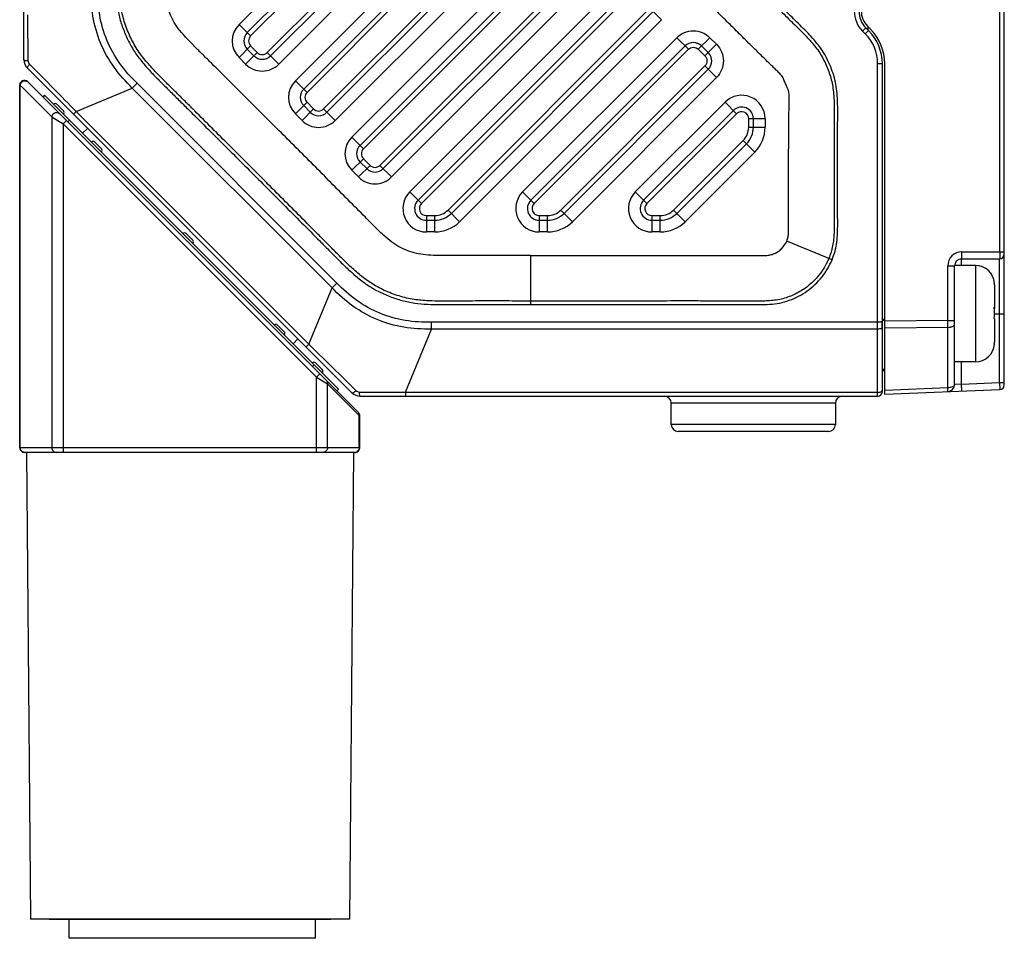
# Model space of a CAD drawing. Header units: millimetres. Extents: x -330 to -25, y 175 to 679.
# Tile 29 of 40: x -215 to -174, y 578 to 618. Entities that reach past the tile are written whole.
import ezdxf

# ---------------------------------------------------------------- set-up
doc = ezdxf.new("R2010")
doc.units = ezdxf.units.MM
doc.header["$LTSCALE"] = 23.1
doc.layers.add('09_ALL_ROUNDS', color=7, linetype='CONTINUOUS')
doc.layers.add('20_ALL_FEATURES', color=7, linetype='CONTINUOUS')

msp = doc.modelspace()

# ---------------------------------------------------------------- linework, layer by layer
at = {"layer": '09_ALL_ROUNDS', "color": 7}
for p, q in [((-215.31563, 615.93779), (-215.31563, 650.59931)), ((-205.7927, 617.09716), (-190.0692, 632.82223)), ((-189.50849, 631.403), (-204.80272, 616.10725)), ((-205.50984, 616.10723), (-205.79268, 616.39007)), ((-215.16918, 615.58423), (-201.3307, 601.74575)), ((-178.71563, 601.79931), (-178.71563, 615.77088)), ((-200.97715, 601.59931), (-178.91563, 601.59931)), ((-187.71563, 600.39931), (-187.71563, 601.29931)), ((-180.71563, 601.29931), (-180.71563, 600.39931)), ((-181.01563, 600.09931), (-187.41563, 600.09931))]:
    msp.add_line(p, q, dxfattribs=at)
at = {"layer": '09_ALL_ROUNDS', "color": 4}
for p, q in [((-205.65127, 616.95575), (-189.92777, 632.68081)), ((-189.64991, 631.54441), (-204.94414, 616.24866)), ((-205.65127, 616.95575), (-206.14627, 617.4507)), ((-206.14624, 616.03652), (-205.65126, 616.53149)), ((-205.36842, 616.24865), (-205.65126, 616.53149)), ((-205.86339, 615.75368), (-206.14624, 616.03652)), ((-205.86339, 615.75368), (-205.36842, 616.24865)), ((-204.44915, 615.75371), (-204.94414, 616.24866)), ((-215.07636, 615.75574), (-214.9954, 615.67331)), ((-178.91563, 601.59931), (-178.91563, 615.77088)), ((-213.09243, 613.74201), (-210.69612, 614.7346)), ((-210.69612, 614.7346), (-210.48966, 614.94105)), ((-202.18034, 606.21882), (-210.69612, 614.7346)), ((-201.97388, 606.42527), (-210.48966, 614.94105)), ((-213.09243, 613.74201), (-213.2097, 613.62475)), ((-213.09243, 613.74201), (-203.17293, 603.8225)), ((-202.18034, 606.21882), (-201.97388, 606.42527)), ((-203.17293, 603.8225), (-202.18034, 606.21882)), ((-178.91563, 604.75343), (-197.9377, 604.75343)), ((-197.9377, 604.46146), (-197.9377, 604.75343)), ((-199.05455, 601.76514), (-197.9377, 604.46146)), ((-178.91563, 604.46146), (-197.9377, 604.46146)), ((-203.17293, 603.8225), (-203.29019, 603.70524)), ((-201.31873, 601.99527), (-201.15922, 601.8386)), ((-199.05455, 601.76514), (-178.91563, 601.76514)), ((-199.05455, 601.76514), (-199.05455, 601.59931)), ((-180.71563, 601.29931), (-187.71563, 601.29931)), ((-180.71563, 600.39931), (-187.71563, 600.39931))]:
    msp.add_line(p, q, dxfattribs=at)
for centre, radius, start, end in [((-205.43913, 616.74363), 1, 135.00285, 225), ((-205.43913, 616.74363), 0.3, 135.00285, 225), ((-214.92659, 615.9026), 0.20976, 180.514932, 224.438799), ((-205.15629, 616.46078), 0.3, 225, 315.00285), ((-205.15629, 616.46078), 1, 225, 315.00285), ((-180.48719, 604.63353), 1.76205, 3.772416, 4.84164), ((-180.41306, 604.63501), 1.68785, 355.080803, 357.274451), ((-180.47135, 604.63458), 1.74617, 2.700078, 3.772301), ((-180.43802, 604.63586), 1.71282, 357.287798, 2.70992), ((-201.01234, 601.98836), 0.20977, 225.555173, 269.484553)]:
    msp.add_arc(centre, radius, start, end, dxfattribs=at)
at = {"layer": '09_ALL_ROUNDS', "color": 7}
for centre, radius, start, end in [((-205.43913, 616.74363), 0.5, 135.00285, 225), ((-186.61977, 616.13916), 0.5, 86.391695, 93.001505), ((-214.81563, 615.93779), 0.5, 180, 224.998117), ((-205.15629, 616.46078), 0.5, 225, 315.00285), ((-200.97715, 602.09931), 0.5, 225, 270), ((-178.91563, 601.79931), 0.2, 270, 0), ((-188.01563, 601.29931), 0.3, 0, 90), ((-180.41563, 601.29931), 0.3, 90, 180), ((-187.41563, 600.39931), 0.3, 180, 270), ((-181.01563, 600.39931), 0.3, 270, 0)]:
    msp.add_arc(centre, radius, start, end, dxfattribs=at)
at = {"layer": '09_ALL_ROUNDS', "color": 4}
for points, knots in [([(-210.69612, 614.7346), (-210.98004, 615.00833), (-211.51065, 615.59918), (-212.09106, 616.64208), (-212.41804, 617.78993), (-212.46076, 618.58292), (-212.45348, 618.97724)], [0, 0, 0, 0, 0.25003554, 0.5, 0.74996441, 1, 1, 1, 1]), ([(-210.48966, 614.94105), (-210.76259, 615.19861), (-211.2633, 615.7648), (-211.82014, 616.7543), (-212.126, 617.84771), (-212.1725, 618.60213), (-212.16151, 618.97724)], [0, 0, 0, 0, 0.25004884, 0.50000032, 0.74995101, 1, 1, 1, 1]), ([(-215.13634, 615.90071), (-215.13769, 616.06336), (-215.14302, 616.71658), (-215.14917, 617.3698), (-215.14979, 617.86039)], [0, 0, 0, 0, 0.24899986, 1, 1, 1, 1]), ([(-215.31563, 615.93779), (-215.31563, 615.93212), (-215.29478, 615.92157), (-215.26164, 615.91408), (-215.20396, 615.90543), (-215.1608, 615.90216), (-215.13634, 615.90071)], [0, 0, 0, 0, 0.09123245, 0.29429794, 0.60533082, 1, 1, 1, 1]), ([(-215.16918, 615.58423), (-215.17433, 615.58938), (-215.17277, 615.61437), (-215.14306, 615.67166), (-215.10604, 615.72075), (-215.07634, 615.75572)], [0, 0, 0, 0, 0.10884177, 0.31424848, 1, 1, 1, 1]), ([(-214.9954, 615.67331), (-214.6802, 615.35237), (-214.04641, 614.70808), (-213.413, 614.06339), (-213.09243, 613.74201)], [0, 0, 0, 0, 0.49773672, 1, 1, 1, 1]), ([(-197.9377, 604.75343), (-198.31281, 604.74256), (-199.06722, 604.78886), (-200.16065, 605.0948), (-201.15008, 605.65169), (-201.71642, 606.15226), (-201.97388, 606.42527)], [0, 0, 0, 0, 0.25004884, 0.50000032, 0.74995101, 1, 1, 1, 1]), ([(-197.9377, 604.46146), (-198.33202, 604.45425), (-199.12501, 604.49685), (-200.27286, 604.82388), (-201.31572, 605.40432), (-201.90666, 605.93485), (-202.18034, 606.21882)], [0, 0, 0, 0, 0.25003554, 0.5, 0.74996441, 1, 1, 1, 1]), ([(-178.80494, 604.76153), (-178.81343, 604.76019), (-178.85012, 604.7553), (-178.8872, 604.7534), (-178.91563, 604.75343)], [0, 0, 0, 0, 0.23206005, 1, 1, 1, 1]), ([(-178.73143, 604.78225), (-178.74091, 604.77696), (-178.76543, 604.76884), (-178.79044, 604.76382), (-178.80494, 604.76153)], [0, 0, 0, 0, 0.42511914, 1, 1, 1, 1]), ([(-178.73143, 604.78225), (-178.72905, 604.78355), (-178.72217, 604.78767), (-178.71563, 604.79508), (-178.71563, 604.80062)], [0, 0, 0, 0, 0.32874072, 1, 1, 1, 1]), ([(-178.80494, 604.46956), (-178.81343, 604.46821), (-178.85012, 604.46333), (-178.8872, 604.46142), (-178.91563, 604.46146)], [0, 0, 0, 0, 0.23206005, 1, 1, 1, 1]), ([(-178.73143, 604.49028), (-178.74091, 604.48499), (-178.76543, 604.47686), (-178.79044, 604.47185), (-178.80494, 604.46956)], [0, 0, 0, 0, 0.42511914, 1, 1, 1, 1]), ([(-178.73143, 604.49028), (-178.72905, 604.49164), (-178.72228, 604.49589), (-178.71563, 604.50319), (-178.71563, 604.50869)], [0, 0, 0, 0, 0.33239391, 1, 1, 1, 1]), ([(-203.17293, 603.8225), (-202.86447, 603.51483), (-202.2456, 602.90655), (-201.627, 602.29803), (-201.31873, 601.99527)], [0, 0, 0, 0, 0.50206845, 1, 1, 1, 1]), ([(-201.3307, 601.74575), (-201.32556, 601.74061), (-201.30057, 601.74217), (-201.24328, 601.77188), (-201.19419, 601.8089), (-201.15922, 601.8386)], [0, 0, 0, 0, 0.10884188, 0.31424866, 1, 1, 1, 1]), ([(-201.01422, 601.7786), (-200.85157, 601.77724), (-200.19836, 601.77192), (-199.54513, 601.76576), (-199.05455, 601.76514)], [0, 0, 0, 0, 0.24899988, 1, 1, 1, 1]), ([(-200.97715, 601.59931), (-200.98281, 601.59931), (-200.99336, 601.62016), (-201.00085, 601.6533), (-201.00951, 601.71098), (-201.01277, 601.75414), (-201.01422, 601.7786)], [0, 0, 0, 0, 0.09123251, 0.29429799, 0.60533084, 1, 1, 1, 1]), ([(-178.91563, 601.76514), (-178.89208, 601.76514), (-178.84724, 601.76855), (-178.78698, 601.78393), (-178.74124, 601.80677), (-178.72092, 601.8309), (-178.71736, 601.84291)], [0, 0, 0, 0, 0.31697042, 0.60226851, 0.83140698, 1, 1, 1, 1])]:
    msp.add_open_spline(points, degree=3, knots=knots, dxfattribs=at)
msp.add_open_spline([(-178.71736, 601.84291), (-178.71624, 601.84668), (-178.71563, 601.85065), (-178.71563, 601.85459)], degree=3, dxfattribs=at)
at = {"layer": '20_ALL_FEATURES', "color": 7}
for p, q in [((-173.51563, 602.0851), (-173.51563, 658.11148)), ((-203.38854, 614.693), (-190.0692, 628.01366)), ((-202.39855, 613.70308), (-189.50849, 626.59443)), ((-200.98438, 612.28883), (-190.0692, 623.2051)), ((-199.99439, 611.29892), (-189.50849, 621.78587)), ((-198.51205, 609.95284), (-189.41026, 619.05553)), ((-197.0928, 609.39224), (-188.48389, 618.002)), ((-179.42274, 617.30641), (-179.30141, 617.18509)), ((-179.2307, 617.25577), (-179.35202, 617.37709)), ((-179.31563, 617.19931), (-179.31563, 617.33609)), ((-193.70396, 609.95284), (-187.12925, 616.52821)), ((-186.42233, 616.52843), (-186.13918, 616.24537)), ((-192.28471, 609.39224), (-186.13922, 615.53834)), ((-178.61563, 601.68639), (-178.61563, 615.77084)), ((-215.49795, 599.40589), (-215.49795, 614.86447)), ((-201.05653, 600.90589), (-215.15653, 615.00589)), ((-214.4445, 614.43529), (-214.51336, 614.36272)), ((-214.4445, 614.43529), (-201.90502, 601.89581)), ((-213.91478, 614.04699), (-213.63194, 613.76415)), ((-203.10568, 613.70307), (-203.38852, 613.98591)), ((-213.44012, 613.29175), (-213.37174, 613.36253)), ((-188.89587, 609.95284), (-185.0692, 613.7799)), ((-184.21563, 613.06774), (-184.21563, 613.42636)), ((-212.60108, 613.01613), (-212.81877, 612.80956)), ((-212.29935, 612.43156), (-212.01651, 612.14872)), ((-184.50849, 612.36067), (-187.47662, 609.39224)), ((-200.70151, 611.2989), (-200.98436, 611.58175)), ((-198.15848, 609.09931), (-197.79994, 609.09931)), ((-193.35039, 609.09931), (-192.99185, 609.09931)), ((-188.5423, 609.09931), (-188.18377, 609.09931)), ((-208.39935, 608.53156), (-208.11651, 608.24872)), ((-175.63767, 602.09522), (-175.63901, 607.15647)), ((-174.73901, 607.16989), (-175.63872, 607.16965)), ((-175.33909, 607.45655), (-173.71558, 607.45698)), ((-173.94036, 606.42022), (-173.94036, 606.41944)), ((-173.9388, 606.3506), (-173.93854, 605.40004)), ((-173.94168, 605.38837), (-173.9419, 605.40187)), ((-173.93854, 605.38826), (-173.93853, 605.34001)), ((-204.49935, 604.63156), (-204.21651, 604.34872)), ((-173.93841, 604.90019), (-173.93815, 603.90185)), ((-203.63194, 604.04699), (-203.83851, 603.8293)), ((-173.93967, 603.81998), (-173.93967, 603.82076)), ((-202.94245, 602.93324), (-203.01439, 602.86375)), ((-202.88392, 603.01613), (-202.60108, 602.73328)), ((-174.73793, 603.06989), (-175.63793, 603.06965)), ((-178.71563, 602.69927), (-178.61563, 602.69665)), ((-201.97758, 601.82695), (-201.90502, 601.89581)), ((-178.61563, 601.68639), (-173.70753, 601.88527)), ((-200.99795, 599.40589), (-200.99795, 600.76447)), ((-201.19795, 599.20589), (-215.29795, 599.20589)), ((-215.20974, 599.20589), (-215.03607, 579.30589)), ((-201.26241, 599.20589), (-201.43607, 579.30589)), ((-201.43607, 579.30589), (-215.03607, 579.30589)), ((-202.23624, 579.29347), (-214.23591, 579.29347)), ((-213.38192, 578.49347), (-213.38192, 579.29347)), ((-202.88192, 578.49347), (-202.88192, 579.29347)), ((-202.88199, 578.49347), (-213.38185, 578.49347))]:
    msp.add_line(p, q, dxfattribs=at)
at = {"layer": '20_ALL_FEATURES', "color": 4}
for p, q in [((-173.70772, 607.75698), (-173.70772, 652.44012)), ((-190.42277, 633.17576), (-206.14627, 617.4507)), ((-204.44915, 615.75371), (-189.15492, 631.04946)), ((-190.42277, 628.3672), (-203.74207, 615.04657)), ((-203.2471, 614.55159), (-189.92777, 627.87224)), ((-189.64991, 626.73585), (-202.53998, 613.8445)), ((-189.15492, 626.2409), (-202.04498, 613.34955)), ((-201.33795, 612.64237), (-190.42277, 623.55863)), ((-200.84294, 612.14743), (-189.92777, 623.06368)), ((-189.64991, 621.92728), (-200.13582, 611.44033)), ((-189.15492, 621.43233), (-199.64082, 610.94538)), ((-198.86562, 610.30638), (-189.76383, 619.40907)), ((-198.37061, 609.81144), (-189.26888, 618.91407)), ((-188.62532, 618.14341), (-197.23423, 609.53365)), ((-188.13032, 617.64846), (-188.62532, 618.14341)), ((-188.13032, 617.64846), (-196.73923, 609.0387)), ((-179.42274, 617.30641), (-179.56416, 617.16499)), ((-179.56416, 617.16499), (-179.44284, 617.04367)), ((-179.44284, 617.04367), (-179.30141, 617.18509)), ((-194.05753, 610.30638), (-187.48282, 616.88174)), ((-186.98782, 616.38679), (-187.48282, 616.88174)), ((-186.06902, 616.88222), (-186.56373, 616.38696)), ((-186.06902, 616.88222), (-185.78548, 616.59878)), ((-193.56252, 609.81144), (-186.98782, 616.38679)), ((-186.56373, 616.38696), (-186.28059, 616.10391)), ((-185.78548, 616.59878), (-186.28059, 616.10392)), ((-186.28065, 615.67975), (-192.42614, 609.53365)), ((-185.78565, 615.1848), (-186.28065, 615.67975)), ((-178.71563, 615.77088), (-178.91563, 615.77088)), ((-203.74211, 615.04653), (-203.24711, 614.55158)), ((-185.78565, 615.1848), (-191.93114, 609.0387)), ((-215.47686, 614.85182), (-215.49795, 614.86447)), ((-215.47686, 599.40589), (-215.47686, 614.85182)), ((-214.12686, 613.50182), (-215.47686, 614.85182)), ((-214.49899, 614.34835), (-214.42998, 614.42077)), ((-203.2471, 614.12733), (-203.74207, 613.63236)), ((-203.45923, 613.34951), (-202.96426, 613.84449)), ((-202.96425, 613.84448), (-203.2471, 614.12733)), ((-202.53998, 613.8445), (-202.04498, 613.34955)), ((-189.24944, 610.30638), (-185.42277, 614.13343)), ((-184.92777, 613.63848), (-185.42277, 614.13343)), ((-214.12686, 613.50182), (-214.12686, 599.40589)), ((-214.12686, 613.50182), (-213.64795, 613.21447)), ((-203.74208, 613.63236), (-203.45928, 613.34957)), ((-188.75444, 609.81144), (-184.92777, 613.63848)), ((-184.41563, 613.06774), (-184.41563, 613.42638)), ((-183.71563, 613.42636), (-184.41563, 613.42636)), ((-183.71563, 613.42636), (-183.71563, 613.06774)), ((-213.86702, 613.34575), (-213.76173, 613.28323)), ((-213.70558, 613.24967), (-213.64795, 613.21447)), ((-213.64795, 613.21447), (-213.50653, 613.35589)), ((-213.64795, 613.21447), (-213.64795, 599.20589)), ((-213.64795, 613.21447), (-202.84795, 602.41447)), ((-184.41563, 613.06774), (-183.71563, 613.06774)), ((-201.33795, 612.64237), (-200.84295, 612.14742)), ((-184.64991, 612.50208), (-187.61805, 609.53365)), ((-184.15492, 612.00713), (-184.64991, 612.50208)), ((-200.84294, 611.72317), (-201.33791, 611.22819)), ((-200.56008, 611.44031), (-200.84294, 611.72317)), ((-184.15492, 612.00713), (-187.12305, 609.0387)), ((-201.05507, 610.94535), (-200.56009, 611.44032)), ((-200.13582, 611.44033), (-199.64082, 610.94538)), ((-201.05507, 610.94535), (-201.33791, 611.22819)), ((-198.86562, 610.30638), (-198.37062, 609.81143)), ((-194.05753, 610.30638), (-193.56253, 609.81143)), ((-189.24944, 610.30638), (-188.75444, 609.81143)), ((-198.15848, 609.29931), (-198.15848, 608.59931)), ((-198.15847, 609.29931), (-197.79994, 609.29931)), ((-197.79994, 608.59935), (-197.79994, 609.29931)), ((-197.23423, 609.53365), (-196.73923, 609.0387)), ((-193.35039, 609.29931), (-193.35039, 608.59931)), ((-193.35038, 609.29931), (-192.99185, 609.29931)), ((-192.99185, 608.59931), (-192.99185, 609.29931)), ((-192.42614, 609.53365), (-191.93114, 609.0387)), ((-188.5423, 609.29931), (-188.18377, 609.29931)), ((-188.5423, 609.29931), (-188.5423, 608.59931)), ((-188.18377, 608.59931), (-188.18377, 609.29931)), ((-187.61805, 609.53365), (-187.12305, 609.0387)), ((-197.79994, 608.59935), (-198.15848, 608.59931)), ((-192.99185, 608.59931), (-193.35039, 608.59931)), ((-188.18377, 608.59931), (-188.5423, 608.59931)), ((-180.86106, 607.41853), (-182.79182, 608.21538)), ((-193.71565, 607.59914), (-193.71566, 605.50924)), ((-175.3273, 607.75655), (-173.51563, 607.75698)), ((-175.92714, 607.15639), (-175.63901, 607.15647)), ((-175.92652, 604.82552), (-175.92714, 607.15639)), ((-175.33901, 607.16973), (-175.33909, 607.45657)), ((-174.73901, 607.16989), (-174.73793, 603.0705)), ((-173.71563, 602.18518), (-173.71558, 607.457)), ((-173.94006, 605.10695), (-173.71563, 605.10701)), ((-178.71563, 604.88255), (-178.61563, 604.88255)), ((-178.71519, 604.83783), (-178.61563, 604.83666)), ((-175.92652, 604.82552), (-178.61563, 604.79772)), ((-175.92652, 604.82552), (-175.63839, 604.8256)), ((-175.92635, 604.53357), (-178.61563, 604.50576)), ((-175.92567, 601.95303), (-175.92635, 604.53357)), ((-175.33768, 602.11946), (-175.33793, 603.06973)), ((-202.70653, 602.55589), (-202.84795, 602.41447)), ((-178.71563, 602.75455), (-178.61563, 602.75338)), ((-202.84795, 602.41447), (-202.36904, 602.12712)), ((-202.84795, 599.20589), (-202.84795, 602.41447)), ((-202.3937, 602.14189), (-202.38071, 602.13418)), ((-202.37466, 602.13057), (-202.36904, 602.12712)), ((-202.36904, 602.12712), (-201.01904, 600.77712)), ((-202.36904, 599.40589), (-202.36904, 602.12712)), ((-175.33768, 602.11946), (-175.63767, 602.09523)), ((-175.63605, 602.09537), (-175.63767, 602.09523)), ((-175.33768, 602.11946), (-173.71563, 602.18518)), ((-175.32553, 601.81971), (-175.33768, 602.11946)), ((-173.71563, 602.18518), (-173.51563, 602.18518)), ((-173.71563, 602.18518), (-173.70753, 601.88527)), ((-175.92567, 601.95303), (-178.61563, 601.84404)), ((-201.01904, 600.77712), (-200.99795, 600.76447)), ((-201.01904, 599.40589), (-201.01904, 600.77712)), ((-200.99795, 599.40589), (-215.49795, 599.40589))]:
    msp.add_line(p, q, dxfattribs=at)
msp.add_lwpolyline([(-173.71628, 607.39808), (-173.71613, 607.43075), (-173.71589, 607.45043), (-173.71558, 607.457)], dxfattribs=at)
for centre, radius, start, end in [((-178.71563, 618.01352), 1.2, 180, 225), ((-180.71563, 615.77088), 1.8, 0, 45), ((-203.03497, 614.33946), 1, 135.000069, 224.999497), ((-215.26158, 614.82806), 0.21769, 125.426091, 141.662619), ((-203.03497, 614.33946), 0.3, 134.999999, 225), ((-184.71563, 613.42636), 1, 0, 135.00285), ((-202.75212, 614.05662), 0.3, 225.002835, 315.002826), ((-184.71563, 613.42636), 0.3, 0.003309, 135.003589), ((-202.75212, 614.05662), 1, 224.995803, 315.00285), ((-185.21563, 613.06774), 0.8, 315.002852, 359.999989), ((-185.21563, 613.06774), 1.5, 315.00285, 0), ((-200.6308, 611.9353), 1, 135.00285, 225), ((-200.6308, 611.9353), 0.3, 135, 225), ((-200.34796, 611.65246), 0.3, 225.002835, 315.002826), ((-200.34796, 611.65246), 1, 225, 315.00285), ((-198.15848, 609.59931), 1, 135.00285, 270), ((-193.35039, 609.59931), 1, 135.00285, 270), ((-188.5423, 609.59931), 1, 135.00285, 270), ((-198.15848, 609.59931), 0.3, 135.000458, 270.000737), ((-193.35039, 609.59931), 0.3, 135.000459, 270.000739), ((-188.5423, 609.59931), 0.3, 135.000459, 270.000739), ((-197.79994, 610.09931), 0.8, 270.000002, 315.002839), ((-192.99185, 610.09931), 0.8, 270.000013, 315.002838), ((-188.18377, 610.09931), 0.8, 270.000003, 315.002839), ((-197.79994, 610.09931), 1.5, 270, 315.00285), ((-192.99185, 610.09931), 1.5, 270, 315.00285), ((-188.18377, 610.09931), 1.5, 270, 315.00285), ((-175.32711, 607.15652), 0.60004, 90.018233, 180.012099), ((-207.52607, 604.6608), 31.59997, 359.769302, 0.298664), ((-201.21039, 600.79293), 0.19201, 355.277707, 0.544348), ((-215.26933, 599.40597), 0.20753, 180.022068, 187.247796), ((-201.21063, 599.38683), 0.18094, 270.007527, 277.880111)]:
    msp.add_arc(centre, radius, start, end, dxfattribs=at)
at = {"layer": '20_ALL_FEATURES', "color": 7}
for centre, radius, start, end in [((-178.71563, 618.01352), 1, 180, 225), ((-178.71563, 618.01348), 0.9, 180, 225), ((-180.71563, 615.77088), 2, 0, 45), ((-180.71563, 615.77084), 2.1, 0, 45), ((-186.77568, 616.17467), 0.5, 45.033882, 135.00285), ((-186.49279, 615.89188), 0.5, 315.002846, 44.988032), ((-215.29795, 614.86447), 0.2, 44.999999, 179.999999), ((-203.03497, 614.33946), 0.5, 135.00285, 225), ((-213.9855, 613.97628), 0.1, 45, 135), ((-184.71563, 613.42636), 0.5, 0, 135.00285), ((-213.70265, 613.69344), 0.1, 315, 45), ((-202.75212, 614.05662), 0.5, 225, 315.00285), ((-185.21563, 613.06774), 1, 315.00285, 0), ((-212.37006, 612.36085), 0.1, 45, 135), ((-212.08722, 612.07801), 0.1, 315, 45), ((-200.6308, 611.9353), 0.5, 135.00285, 225), ((-200.34796, 611.65246), 0.5, 225, 315.00285), ((-198.15848, 609.59931), 0.5, 135.00285, 270), ((-193.35039, 609.59931), 0.5, 135.00285, 270), ((-188.5423, 609.59931), 0.5, 135.00285, 270), ((-197.79994, 610.09931), 1, 270, 315.00285), ((-192.99185, 610.09931), 1, 270, 315.00285), ((-188.18377, 610.09931), 1, 270, 315.00285), ((-208.47006, 608.46085), 0.1, 45, 135), ((-208.18722, 608.17801), 0.1, 315, 45), ((-173.71563, 607.657), 0.2, 270.015159, 0), ((-175.33901, 607.15655), 0.3, 90.015159, 180.015143), ((-174.7388, 606.36989), 0.8, 3.606621, 90.015159), ((-174.76911, 606.35041), 0.83031, 0.013479, 5.171001), ((-188.7336, 605.14803), 14.79388, 359.047171, 0.930853), ((-204.57006, 604.56085), 0.1, 45, 135), ((-204.28722, 604.27801), 0.1, 315, 45), ((-174.73814, 603.86989), 0.8, 270.015159, 356.423697), ((-174.76846, 603.90161), 0.83031, 354.859317, 0.016839), ((-174.76846, 603.88935), 0.83031, 354.859317, 0.016839), ((-202.95463, 602.94542), 0.1, 45, 135), ((-202.67179, 602.66257), 0.1, 315, 45), ((-175.93767, 602.09514), 0.3, 272.320276, 0.015158), ((-173.71563, 602.0851), 0.2, 272.320276, 0), ((-201.19795, 600.76447), 0.2, 359.999999, 44.999999), ((-215.29795, 599.40589), 0.2, 179.999999, 269.999999), ((-201.19795, 599.40589), 0.2, 269.999999, 359.999999)]:
    msp.add_arc(centre, radius, start, end, dxfattribs=at)
at = {"layer": '20_ALL_FEATURES', "color": 4}
for points, knots in [([(-211.40579, 630.09931), (-211.4059, 629.36703), (-211.40633, 627.90247), (-211.40503, 626.07177), (-211.40386, 624.60721), (-211.40357, 623.50879), (-211.40406, 622.41038), (-211.40693, 621.31194), (-211.40889, 620.21364), (-211.42109, 619.29801), (-211.3845, 618.56637), (-211.31587, 618.02045), (-211.17619, 617.48772), (-210.97798, 616.97482), (-210.73451, 616.48135), (-210.42823, 616.02368), (-210.07437, 615.60299), (-209.69782, 615.20301), (-209.30829, 614.81579), (-208.91769, 614.42972), (-208.52847, 614.04224), (-208.0089, 613.52621), (-207.36029, 612.88033), (-206.58244, 612.10478), (-205.80532, 611.3285), (-205.02885, 610.55157), (-204.25308, 609.77394), (-203.47797, 608.99566), (-202.83261, 608.34653), (-202.31651, 607.82703), (-201.93102, 607.43584), (-201.5393, 607.05077), (-201.13165, 606.68247), (-200.69709, 606.34492), (-200.22131, 606.06754), (-199.71846, 605.84504), (-199.28386, 605.69855), (-198.92719, 605.61463), (-198.56576, 605.55452), (-198.10929, 605.51412), (-197.56011, 605.49964), (-197.01089, 605.50483), (-196.46171, 605.50982), (-195.72942, 605.51097), (-194.81407, 605.51096), (-194.0818, 605.50952), (-193.71566, 605.50924)], [0, 0, 0, 0, 0.06250119, 0.12500238, 0.15625297, 0.18750356, 0.21875416, 0.25000474, 0.28125535, 0.31250496, 0.32812982, 0.34375337, 0.35937513, 0.37499987, 0.39062313, 0.40624342, 0.42186839, 0.43749384, 0.45311917, 0.46874453, 0.48436981, 0.49999511, 0.5312457, 0.5624963, 0.59374689, 0.62499748, 0.65624808, 0.68749867, 0.71874928, 0.73437456, 0.74999982, 0.76562539, 0.78125034, 0.79687445, 0.8124963, 0.82812099, 0.84374434, 0.85155855, 0.8593724, 0.87499755, 0.89062277, 0.90624824, 0.92187347, 0.93749884, 0.9687494, 1, 1, 1, 1]), ([(-193.71561, 605.65732), (-194.06342, 605.65758), (-194.75829, 605.65838), (-195.62621, 605.65977), (-196.31889, 605.65746), (-196.84065, 605.65579), (-197.37497, 605.64819), (-197.93749, 605.65439), (-198.53936, 605.69388), (-199.17355, 605.80924), (-199.79959, 606.03355), (-200.39295, 606.32172), (-200.91127, 606.68739), (-201.35821, 607.08349), (-201.76166, 607.47511), (-202.13732, 607.85723), (-202.50646, 608.22763), (-202.99552, 608.72071), (-203.6086, 609.33638), (-204.34437, 610.07523), (-205.08066, 610.81295), (-205.81764, 611.55012), (-206.55524, 612.28675), (-207.29351, 613.02262), (-207.90886, 613.63572), (-208.40202, 614.1253), (-208.77159, 614.49294), (-209.14425, 614.86233), (-209.52881, 615.24266), (-209.92419, 615.65664), (-210.31952, 616.11922), (-210.66811, 616.65614), (-210.93835, 617.25635), (-211.14222, 617.88426), (-211.23369, 618.51352), (-211.26391, 619.10475), (-211.26803, 619.65907), (-211.26253, 620.19154), (-211.26026, 620.88808), (-211.25685, 621.75611), (-211.25609, 622.79766), (-211.25539, 623.84006), (-211.25603, 624.88268), (-211.25722, 626.27359), (-211.25813, 628.01252), (-211.25805, 629.40372), (-211.25794, 630.09931)], [0, 0, 0, 0, 0.0298853, 0.05970661, 0.0745748, 0.08940305, 0.10453819, 0.12048963, 0.13772984, 0.15631846, 0.17565542, 0.19469432, 0.21282618, 0.22995114, 0.2459719, 0.26113134, 0.27599224, 0.29090451, 0.32080396, 0.35064805, 0.38049893, 0.4103612, 0.44021361, 0.47006904, 0.49992618, 0.51485073, 0.5297784, 0.54471693, 0.55993667, 0.57624962, 0.59389917, 0.61214813, 0.63103013, 0.65031806, 0.66866968, 0.68547043, 0.70116844, 0.71629172, 0.73122515, 0.76101766, 0.79087676, 0.82071926, 0.8505851, 0.88046243, 0.94023229, 1, 1, 1, 1]), ([(-193.71565, 607.60094), (-194.06326, 607.60122), (-194.7593, 607.60272), (-195.80512, 607.60325), (-196.67488, 607.60019), (-197.35833, 607.59228), (-197.83927, 607.59714), (-198.27943, 607.62335), (-198.67711, 607.69754), (-199.03781, 607.82858), (-199.38972, 607.99379), (-199.72785, 608.23266), (-200.05975, 608.53177), (-200.40538, 608.86766), (-200.88448, 609.35276), (-201.49554, 609.9687), (-202.23196, 610.7093), (-202.96881, 611.44846), (-203.95227, 612.43365), (-204.93665, 613.41779), (-205.92239, 614.40043), (-206.66215, 615.13709), (-207.27907, 615.75032), (-207.77082, 616.23768), (-208.1281, 616.59125), (-208.45427, 616.93194), (-208.74183, 617.25987), (-208.96318, 617.60301), (-209.1192, 617.95881), (-209.24215, 618.32749), (-209.29967, 618.73582), (-209.32082, 619.18679), (-209.32406, 619.67612), (-209.31878, 620.18681), (-209.31711, 620.70685), (-209.31516, 621.22948), (-209.31297, 621.92613), (-209.31234, 622.79653), (-209.31144, 624.18821), (-209.31336, 625.92722), (-209.31436, 628.01341), (-209.3143, 629.404), (-209.31419, 630.09931)], [0, 0, 0, 0, 0.03272794, 0.06553398, 0.0984669, 0.11461814, 0.12988471, 0.14374741, 0.15609105, 0.16780786, 0.17979377, 0.19258763, 0.20660571, 0.22183446, 0.23796224, 0.2707975, 0.30352416, 0.33629671, 0.36906424, 0.43458871, 0.46735267, 0.50011101, 0.5328833, 0.54925026, 0.56529831, 0.58020436, 0.59366132, 0.60630156, 0.61846098, 0.63016561, 0.64277228, 0.65712416, 0.67266741, 0.68883469, 0.70521153, 0.72162965, 0.73804187, 0.77080325, 0.80358016, 0.86907248, 0.93453494, 1, 1, 1, 1]), ([(-182.79182, 608.21538), (-182.77984, 608.24393), (-182.75972, 608.30265), (-182.736, 608.39251), (-182.71992, 608.48425), (-182.71584, 608.57721), (-182.71421, 608.6701), (-182.71334, 608.79401), (-182.71332, 608.94888), (-182.71337, 609.13473), (-182.71346, 609.38254), (-182.7136, 609.69229), (-182.71374, 610.064), (-182.71377, 610.55961), (-182.71333, 611.17912), (-182.71136, 611.92253), (-182.70801, 612.54204), (-182.70405, 613.03763), (-182.70041, 613.40932), (-182.69673, 613.71906), (-182.6935, 613.96684), (-182.6911, 614.1217), (-182.68984, 614.2456), (-182.68989, 614.33852), (-182.6918, 614.43145), (-182.69704, 614.52426), (-182.70974, 614.60106), (-182.72946, 614.65998), (-182.74946, 614.702), (-182.77125, 614.74306), (-182.79491, 614.8004), (-182.81897, 614.8741), (-182.85764, 614.95867), (-182.89768, 615.04269), (-182.9217, 615.13298), (-182.96901, 615.214), (-183.02819, 615.28568), (-183.09168, 615.35356), (-183.15695, 615.4197), (-183.24528, 615.50659), (-183.35674, 615.61413), (-183.53453, 615.78675), (-183.75633, 616.00298), (-184.02169, 616.26326), (-184.28643, 616.52419), (-184.55062, 616.78566), (-184.90235, 617.13482), (-185.34123, 617.57206), (-185.86834, 618.0963), (-186.30736, 618.53339), (-186.66261, 618.87901), (-186.91909, 619.14814), (-187.11846, 619.38582), (-187.26003, 619.58947), (-187.38478, 619.80387), (-187.51268, 620.08659), (-187.63291, 620.43935), (-187.69482, 620.80714), (-187.71871, 621.17828), (-187.72289, 621.55004), (-187.71945, 621.92172), (-187.71883, 622.29343), (-187.7171, 622.78904), (-187.71596, 623.40855), (-187.71502, 624.15196), (-187.71465, 624.89537), (-187.71464, 625.88659), (-187.71523, 627.12562), (-187.71618, 628.61244), (-187.71585, 629.60366), (-187.71582, 630.09927)], [0, 0, 0, 0, 0.00390508, 0.00781091, 0.01171609, 0.01562234, 0.01952853, 0.02343491, 0.0312476, 0.03906029, 0.04687299, 0.06249838, 0.07812377, 0.09374916, 0.12499993, 0.15625071, 0.18750148, 0.20312687, 0.21875225, 0.23437764, 0.24219033, 0.25000303, 0.25390936, 0.25781584, 0.26172191, 0.26562957, 0.26953537, 0.27149126, 0.27344449, 0.27539783, 0.2773498, 0.28125818, 0.2851637, 0.28906915, 0.29297498, 0.29687547, 0.30078023, 0.30468636, 0.30859267, 0.31249901, 0.3203117, 0.32812439, 0.34374978, 0.35937516, 0.37500055, 0.39062594, 0.40625133, 0.43750211, 0.46875289, 0.50000365, 0.51562903, 0.53125332, 0.54687608, 0.55468994, 0.56250366, 0.57812557, 0.59374615, 0.60936562, 0.62499117, 0.64061606, 0.6562414, 0.67186682, 0.6874922, 0.71874298, 0.74999376, 0.78124454, 0.81249532, 0.87499688, 0.93749844, 1, 1, 1, 1]), ([(-185.77414, 630.09931), (-185.77414, 629.59637), (-185.77412, 628.59141), (-185.77387, 627.33541), (-185.77368, 626.331), (-185.77361, 625.57673), (-185.77364, 624.82085), (-185.77383, 624.06267), (-185.77414, 623.42909), (-185.77449, 622.92053), (-185.77482, 622.53763), (-185.77519, 622.15362), (-185.77558, 621.83286), (-185.77586, 621.57658), (-185.77624, 621.39292), (-185.7753, 621.23336), (-185.77245, 621.10685), (-185.76057, 621.00484), (-185.73861, 620.91132), (-185.71003, 620.8164), (-185.67002, 620.72352), (-185.62224, 620.63759), (-185.54636, 620.52042), (-185.38932, 620.35894), (-185.16443, 620.13578), (-184.90443, 619.87676), (-184.64129, 619.61404), (-184.29302, 619.26573), (-183.86172, 618.83379), (-183.34936, 618.32111), (-182.8442, 617.81802), (-182.42526, 617.40292), (-182.05719, 617.04358), (-181.72827, 616.68821), (-181.43652, 616.32544), (-181.23447, 615.98033), (-181.10845, 615.71432), (-180.99838, 615.44199), (-180.90633, 615.16137), (-180.84007, 614.86841), (-180.80134, 614.56992), (-180.77989, 614.2852), (-180.76941, 614.03506), (-180.76593, 613.82419), (-180.76748, 613.58152), (-180.76966, 613.28901), (-180.77217, 612.81622), (-180.77432, 612.2164), (-180.77527, 611.49028), (-180.77487, 610.76104), (-180.77308, 610.03604), (-180.77112, 609.4378), (-180.7684, 609.02087), (-180.76818, 608.76877), (-180.77501, 608.54323), (-180.79183, 608.28307), (-180.82841, 608.00544), (-180.89882, 607.73293), (-180.96329, 607.55974), (-180.99814, 607.47472)], [0, 0, 0, 0, 0.0615615, 0.12301269, 0.15374056, 0.18450657, 0.21533822, 0.24626363, 0.27731219, 0.29289191, 0.30851351, 0.32418071, 0.33989719, 0.34777507, 0.35555159, 0.36237692, 0.36730948, 0.37103245, 0.37492257, 0.3790526, 0.38315262, 0.38727155, 0.39107868, 0.40020317, 0.41469991, 0.42992773, 0.44510512, 0.46022028, 0.49021657, 0.51982196, 0.54894186, 0.57748197, 0.59201777, 0.61189208, 0.63675505, 0.64878013, 0.66075629, 0.67275614, 0.68471655, 0.69686641, 0.70945997, 0.7215235, 0.7318089, 0.74010098, 0.74733564, 0.76151228, 0.77590787, 0.80520713, 0.83493386, 0.86478807, 0.89446971, 0.9236787, 0.93801515, 0.94550501, 0.95453581, 0.96563017, 0.97740867, 0.98875323, 1, 1, 1, 1]), ([(-180.86106, 607.41853), (-180.81185, 607.53858), (-180.72351, 607.78389), (-180.65129, 608.16754), (-180.62385, 608.55482), (-180.61873, 608.94053), (-180.6225, 609.3249), (-180.62402, 609.83634), (-180.62622, 610.4756), (-180.62705, 611.24271), (-180.62647, 612.00981), (-180.62445, 612.64895), (-180.62186, 613.16033), (-180.61926, 613.54424), (-180.61586, 613.92919), (-180.63692, 614.44364), (-180.69292, 614.96046), (-180.84445, 615.4561), (-180.99029, 615.81619), (-181.1637, 616.16444), (-181.37866, 616.48887), (-181.62382, 616.78918), (-181.88262, 617.07601), (-182.15526, 617.34788), (-182.52103, 617.70606), (-182.97434, 618.15671), (-183.51726, 618.6986), (-184.05931, 619.24151), (-184.51132, 619.6937), (-184.82807, 620.01), (-185.00949, 620.19029), (-185.14543, 620.32546), (-185.27988, 620.4603), (-185.39109, 620.57072), (-185.46701, 620.66803), (-185.52943, 620.77128), (-185.58967, 620.91067), (-185.62743, 621.09122), (-185.62715, 621.27836), (-185.62766, 621.46842), (-185.62767, 621.72403), (-185.62711, 622.04361), (-185.62677, 622.42723), (-185.62642, 622.81084), (-185.62605, 623.32232), (-185.62571, 623.96166), (-185.6255, 624.72888), (-185.62545, 625.49609), (-185.62552, 626.2633), (-185.6257, 627.28624), (-185.62597, 628.56491), (-185.62599, 629.58784), (-185.62598, 630.09931)], [0, 0, 0, 0, 0.01584554, 0.03173111, 0.04750212, 0.06321286, 0.07883142, 0.09444591, 0.12567466, 0.15690301, 0.18813081, 0.21935783, 0.23496039, 0.25058369, 0.26624998, 0.2819557, 0.31349455, 0.32932232, 0.34509683, 0.36091124, 0.37674814, 0.39250891, 0.40822011, 0.42390966, 0.43952083, 0.47074421, 0.50197171, 0.53320281, 0.56443722, 0.58005561, 0.58787091, 0.59567417, 0.60346524, 0.61113679, 0.61478279, 0.61850573, 0.62584869, 0.63321567, 0.64084959, 0.64864372, 0.65644389, 0.67206027, 0.68767666, 0.70329304, 0.7189094, 0.75014207, 0.78137467, 0.81260719, 0.84383958, 0.87507184, 0.93753597, 1, 1, 1, 1]), ([(-187.48282, 616.88174), (-187.39154, 616.97429), (-187.1678, 617.12195), (-186.77603, 617.2014), (-186.3842, 617.12221), (-186.16037, 616.97471), (-186.06902, 616.88222)], [0, 0, 0, 0, 0.24997866, 0.50000001, 0.75002133, 1, 1, 1, 1]), ([(-186.98782, 616.38679), (-186.93409, 616.44126), (-186.77582, 616.50817), (-186.6175, 616.4414), (-186.56372, 616.38697)], [0, 0, 0, 0, 0.49999998, 1, 1, 1, 1]), ([(-185.78548, 616.59878), (-185.69295, 616.50745), (-185.54535, 616.28363), (-185.46606, 615.89176), (-185.54544, 615.4999), (-185.69309, 615.27611), (-185.78565, 615.1848)], [0, 0, 0, 0, 0.24997868, 0.49999996, 0.75002136, 1, 1, 1, 1]), ([(-186.28059, 616.10391), (-186.25261, 616.07676), (-186.20849, 616.00935), (-186.18504, 615.8917), (-186.20881, 615.77454), (-186.25213, 615.70632), (-186.28065, 615.67975)], [0, 0, 0, 0, 0.24995323, 0.50016196, 0.75017523, 1, 1, 1, 1]), ([(-215.38776, 615.00544), (-215.37942, 615.01136), (-215.3451, 615.03223), (-215.3046, 615.04315), (-215.27471, 615.04397)], [0, 0, 0, 0, 0.25479196, 1, 1, 1, 1]), ([(-215.27471, 615.04397), (-215.25055, 615.04463), (-215.20199, 615.03674), (-215.16056, 615.00992), (-215.14388, 614.99324)], [0, 0, 0, 0, 0.50602443, 1, 1, 1, 1]), ([(-215.47686, 614.85182), (-215.47439, 614.88174), (-215.4614, 614.92174), (-215.43868, 614.95504), (-215.43232, 614.96309)], [0, 0, 0, 0, 0.74540294, 1, 1, 1, 1]), ([(-214.12686, 613.50182), (-214.12378, 613.53918), (-214.09501, 613.61372), (-214.01741, 613.67519), (-213.94398, 613.69508), (-213.87079, 613.69418), (-213.81882, 613.66819), (-213.79388, 613.64324)], [0, 0, 0, 0, 0.25337485, 0.51018903, 0.63731875, 0.76151182, 1, 1, 1, 1]), ([(-193.71565, 607.59914), (-193.19971, 607.59926), (-192.16831, 607.59943), (-190.62322, 607.59916), (-189.33773, 607.59921), (-188.31107, 607.59943), (-187.54071, 607.59955), (-186.7681, 607.59957), (-186.12221, 607.59942), (-185.60328, 607.59916), (-185.21201, 607.59888), (-184.81909, 607.59852), (-184.49055, 607.59812), (-184.22679, 607.59777), (-184.03158, 607.5974), (-183.85239, 607.59735), (-183.70613, 607.59866), (-183.59425, 607.60435), (-183.50152, 607.62146), (-183.41097, 607.64552), (-183.28959, 607.68955), (-183.14825, 607.76901), (-182.95031, 607.93238), (-182.8412, 608.09778), (-182.79182, 608.21538)], [0, 0, 0, 0, 0.13852041, 0.27691186, 0.4148249, 0.48365085, 0.55254954, 0.62164995, 0.69108106, 0.72596093, 0.76097184, 0.79612992, 0.83145128, 0.84917823, 0.86694543, 0.88386221, 0.89728107, 0.90622873, 0.91388515, 0.92254725, 0.93136203, 0.94849483, 0.96575741, 1, 1, 1, 1]), ([(-175.33909, 607.45655), (-175.33847, 607.45655), (-175.33746, 607.45914), (-175.33657, 607.46302), (-175.33545, 607.47046), (-175.33391, 607.48522), (-175.3322, 607.51033), (-175.33051, 607.54711), (-175.32911, 607.592), (-175.32767, 607.66271), (-175.32729, 607.71828), (-175.3273, 607.75655)], [0, 0, 0, 0, 0.00618049, 0.02106349, 0.04510885, 0.07824589, 0.17072286, 0.29479165, 0.44590418, 0.61840219, 1, 1, 1, 1]), ([(-173.70772, 607.75698), (-173.70771, 607.71866), (-173.70796, 607.66305), (-173.70893, 607.59232), (-173.70986, 607.54742), (-173.711, 607.51071), (-173.7121, 607.48556), (-173.71319, 607.47092), (-173.71382, 607.46335), (-173.7146, 607.45979), (-173.71503, 607.45698), (-173.71558, 607.45698)], [0, 0, 0, 0, 0.38263526, 0.55530737, 0.70661763, 0.83075205, 0.92301868, 0.95606876, 0.97997107, 0.99455074, 1, 1, 1, 1]), ([(-193.71566, 605.50924), (-193.14971, 605.50946), (-192.01782, 605.50961), (-190.60294, 605.50892), (-189.47103, 605.5092), (-188.6221, 605.50966), (-187.77318, 605.51019), (-186.92429, 605.51033), (-186.07542, 605.51), (-185.22655, 605.50795), (-184.51901, 605.50725), (-183.95187, 605.50092), (-183.52453, 605.51433), (-183.09587, 605.55942), (-182.67965, 605.67802), (-182.28376, 605.85138), (-181.91432, 606.07588), (-181.58079, 606.35147), (-181.19264, 606.77611), (-180.96982, 607.1532), (-180.86111, 607.41855)], [0, 0, 0, 0, 0.12450924, 0.2490202, 0.31127676, 0.3735328, 0.4357873, 0.49804042, 0.56029212, 0.62254232, 0.68479161, 0.71595915, 0.74730351, 0.77884663, 0.81049765, 0.84208136, 0.87368832, 0.90529442, 0.93691276, 1, 1, 1, 1]), ([(-180.99804, 607.47468), (-181.14088, 607.12621), (-181.46493, 606.6401), (-182.0469, 606.15358), (-182.54803, 605.88185), (-183.00274, 605.73031), (-183.37951, 605.67681), (-183.64829, 605.65892), (-183.88523, 605.65177), (-184.15414, 605.652), (-184.59778, 605.65468), (-185.23053, 605.65633), (-185.99415, 605.65782), (-186.76261, 605.65832), (-187.79297, 605.65828), (-189.08296, 605.6573), (-190.62974, 605.65697), (-192.17373, 605.65767), (-193.2018, 605.65749), (-193.71561, 605.6573)], [0, 0, 0, 0, 0.08396343, 0.12610375, 0.16832455, 0.21032896, 0.23214985, 0.25300243, 0.27036533, 0.28498997, 0.3129523, 0.36927499, 0.42605765, 0.48319954, 0.54059987, 0.65577246, 0.77079726, 0.88544867, 1, 1, 1, 1]), ([(-173.71563, 605.10701), (-173.69011, 605.1071), (-173.65303, 605.10729), (-173.60598, 605.10733), (-173.57585, 605.10762), (-173.55189, 605.10804), (-173.53225, 605.10915), (-173.52351, 605.1079), (-173.51563, 605.10835), (-173.51563, 605.10701)], [0, 0, 0, 0, 0.38233453, 0.55512927, 0.70645765, 0.83064824, 0.92305331, 0.97987666, 1, 1, 1, 1]), ([(-175.92635, 604.53357), (-175.88912, 604.53424), (-175.83484, 604.53946), (-175.76641, 604.5569), (-175.69882, 604.58158), (-175.63834, 604.62613), (-175.63835, 604.66785)], [0, 0, 0, 0, 0.33359518, 0.4871425, 0.62621814, 1, 1, 1, 1]), ([(-202.41918, 602.26855), (-202.4013, 602.25067), (-202.37304, 602.2056), (-202.3669, 602.15298), (-202.36904, 602.12712)], [0, 0, 0, 0, 0.49356825, 1, 1, 1, 1]), ([(-175.63767, 602.09522), (-175.63767, 602.07611), (-175.6594, 602.03215), (-175.72641, 601.99011), (-175.81819, 601.96105), (-175.8884, 601.95374), (-175.92567, 601.95303)], [0, 0, 0, 0, 0.16655944, 0.38961983, 0.67521829, 1, 1, 1, 1]), ([(-175.92552, 601.79539), (-175.92456, 601.79543), (-175.9249, 601.801), (-175.92361, 601.80737), (-175.92376, 601.82165), (-175.92349, 601.83947), (-175.92373, 601.8625), (-175.92429, 601.90076), (-175.92506, 601.93145), (-175.92567, 601.95303)], [0, 0, 0, 0, 0.01839124, 0.07017012, 0.154915, 0.27124423, 0.41694071, 0.58959172, 1, 1, 1, 1]), ([(-201.06918, 600.91855), (-201.05328, 600.90264), (-201.02739, 600.86361), (-201.01861, 600.81773), (-201.01839, 600.79476)], [0, 0, 0, 0, 0.49465393, 1, 1, 1, 1]), ([(-215.2853, 599.20589), (-215.33052, 599.20589), (-215.42522, 599.24308), (-215.46934, 599.33362), (-215.4752, 599.37979)], [0, 0, 0, 0, 0.49283629, 1, 1, 1, 1]), ([(-214.12686, 599.40589), (-214.12686, 599.37992), (-214.11704, 599.32774), (-214.07472, 599.2613), (-214.01105, 599.21646), (-213.96025, 599.20589), (-213.9353, 599.20589)], [0, 0, 0, 0, 0.25495409, 0.5070348, 0.7549951, 1, 1, 1, 1]), ([(-202.36904, 599.40589), (-202.36904, 599.37992), (-202.37886, 599.32774), (-202.42118, 599.2613), (-202.48485, 599.21646), (-202.53564, 599.20589), (-202.5606, 599.20589)], [0, 0, 0, 0, 0.25495409, 0.5070348, 0.7549951, 1, 1, 1, 1]), ([(-201.0447, 599.30589), (-201.05907, 599.27994), (-201.09956, 599.23407), (-201.15669, 599.21162), (-201.1856, 599.20762)], [0, 0, 0, 0, 0.50409118, 1, 1, 1, 1])]:
    msp.add_open_spline(points, degree=3, knots=knots, dxfattribs=at)
at = {"layer": '20_ALL_FEATURES', "color": 7}
for points in [[(-173.94217, 606.42524), (-173.94107, 606.42385), (-173.94049, 606.42199), (-173.94038, 606.42021)], [(-173.93967, 603.82076), (-173.93967, 603.823), (-173.94031, 603.82531), (-173.94149, 603.82721)]]:
    msp.add_open_spline(points, degree=3, dxfattribs=at)
for points, knots in [([(-173.9419, 605.40187), (-173.94104, 605.40164), (-173.9399, 605.40134), (-173.93854, 605.40045), (-173.93854, 605.40004)], [0, 0, 0, 0, 0.68334736, 1, 1, 1, 1]), ([(-173.93853, 605.34001), (-173.93853, 605.3396), (-173.93989, 605.33871), (-173.94102, 605.33841), (-173.94189, 605.33818)], [0, 0, 0, 0, 0.31665252, 1, 1, 1, 1]), ([(-173.93841, 604.90019), (-173.93841, 604.9006), (-173.93977, 604.90149), (-173.94091, 604.90179), (-173.94177, 604.90202)], [0, 0, 0, 0, 0.31665264, 1, 1, 1, 1])]:
    msp.add_open_spline(points, degree=3, knots=knots, dxfattribs=at)
at = {"layer": '20_ALL_FEATURES', "color": 4}
msp.add_open_spline([(-201.01904, 599.40589), (-201.01904, 599.37148), (-201.02804, 599.336), (-201.0447, 599.30589)], degree=3, dxfattribs=at)

doc.saveas('drawing.dxf')
